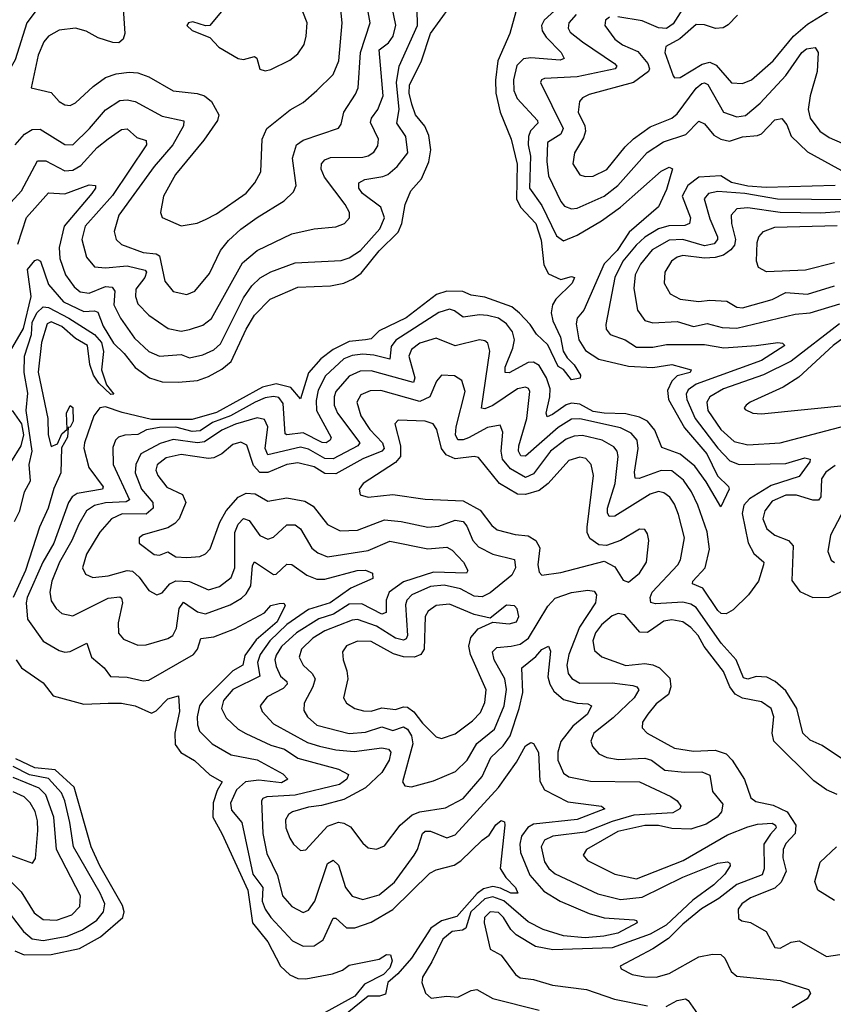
# Model space of a CAD drawing. Extents: x 1552033 to 1694788, y 811965 to 917215.
# Tile 230 of 256: x 1576329 to 1579331, y 885584 to 889216. Entities that reach past the tile are written whole.
import ezdxf

# ---------------------------------------------------------------- set-up
doc = ezdxf.new("R2010")
doc.units = 0

msp = doc.modelspace()

# ---------------------------------------------------------------- linework, layer by layer
at = {"layer": '0CON20XD'}
for points in [[(1576312.8, 888755), (1576346.2, 888793.8), (1576375, 888810.7), (1576405, 888812.1), (1576495, 888755.9), (1576525, 888754.7), (1576586.8, 888815), (1576645, 888884.1), (1576698.1, 888918.1), (1576725, 888921.1), (1576754.4, 888914.4), (1576855, 888860.3), (1576935, 888843.8), (1576933.7, 888825), (1576894.3, 888755), (1576825.4, 888674.6), (1576695.3, 888495), (1576676.9, 888435), (1576684.5, 888405), (1576705, 888386.8), (1576785, 888358), (1576832, 888352), (1576844.9, 888344.9), (1576865, 888252), (1576895, 888213.8), (1576945, 888203.2), (1576975, 888214.6), (1577029.7, 888280.3), (1577069.7, 888365), (1577098.7, 888401.3), (1577145, 888444.1), (1577205, 888487.1), (1577305, 888548.5), (1577338.8, 888581.2), (1577349.2, 888605), (1577335.3, 888705), (1577349.6, 888755), (1577375, 888771.6), (1577505, 888815.6), (1577515, 888831.2), (1577524.4, 888875.6), (1577568.2, 888941.8), (1577577.3, 888965), (1577586.6, 889095), (1577622.3, 889205), (1577606.2, 889295)], [(1576706.8, 889313.2), (1576716.5, 889165), (1576711.1, 889145), (1576695, 889131.5), (1576672.1, 889132.1), (1576618.8, 889148.8), (1576573.7, 889173.7), (1576535, 889185.2), (1576475, 889177.4), (1576435.4, 889155), (1576417.6, 889135), (1576397.3, 889085), (1576371.2, 888965), (1576445, 888947.5), (1576474.2, 888915), (1576495, 888902.2), (1576515, 888900), (1576535, 888909.1), (1576599.6, 888970.4), (1576645, 889002.9), (1576685, 889016.7), (1576733, 889023), (1576765, 889020), (1576805.9, 889005.9), (1576895, 888954.2), (1576984.3, 888944.3), (1577010.6, 888935), (1577037.1, 888915), (1577063.9, 888865), (1577058.5, 888845), (1577008.5, 888771.5), (1576904.1, 888645), (1576859.2, 888565), (1576848.6, 888505), (1576855, 888486.7), (1576925, 888455.7), (1576983.7, 888466.3), (1577015, 888479.1), (1577055, 888499.6), (1577165, 888576.8), (1577196.2, 888615), (1577218.2, 888655), (1577223.3, 888775), (1577240.4, 888815), (1577326.4, 888883.6), (1577375, 888910.5), (1577425.2, 888954.8), (1577485.6, 889014.4), (1577506.8, 889065), (1577518.9, 889205), (1577507.5, 889315)], [(1576386.4, 889245), (1576354.9, 889205.1), (1576312.4, 889067.6), (1576297.2, 889042.8), (1576275, 889034.2), (1576215, 889033.8), (1576195, 889039.5), (1576173.6, 889063.6), (1576145.5, 889155), (1576100.4, 889235)], [(1576282.8, 888527.2), (1576336, 888585), (1576394.1, 888695.9), (1576425, 888695.7), (1576495, 888659.1), (1576525, 888661.2), (1576555, 888679), (1576614.9, 888745.1), (1576655, 888777.4), (1576705, 888811.6), (1576725, 888813.9), (1576761.1, 888781.1), (1576795, 888770.5), (1576796.6, 888755), (1576671.7, 888568.3), (1576570.2, 888455), (1576557.7, 888405), (1576575, 888340), (1576604.4, 888304.4), (1576645, 888301.1), (1576725, 888308.3), (1576792.2, 888292.2), (1576796.2, 888285), (1576791, 888265), (1576758, 888222), (1576756.2, 888195), (1576765, 888167.8), (1576805, 888126.1), (1576876.8, 888076.8), (1576925, 888066.9), (1576955, 888073.3), (1577005, 888090), (1577036.4, 888113.6), (1577150.4, 888319.6), (1577204.5, 888365.5), (1577333.3, 888426.7), (1577415, 888445.4), (1577495, 888452.1), (1577527.5, 888465), (1577545.5, 888485), (1577546.2, 888505), (1577530, 888535), (1577453, 888635), (1577440.7, 888665), (1577442.7, 888685), (1577455, 888699.6), (1577475, 888708.1), (1577595, 888709.5), (1577615, 888714.2), (1577635, 888727.9), (1577649.6, 888750.4), (1577652.8, 888775), (1577623.4, 888836.6), (1577627.3, 888852.7), (1577650.2, 888885), (1577670, 888935), (1577654.8, 889105), (1577689.2, 889130.8), (1577706.5, 889155), (1577716.5, 889196.5), (1577702.3, 889267.7)], [(1576322.3, 888387.7), (1576353.6, 888486.4), (1576435, 888578.2), (1576495, 888574.3), (1576585, 888607.6), (1576608.6, 888605), (1576608.8, 888595), (1576595.7, 888575), (1576493.4, 888455), (1576475, 888376.2), (1576477.4, 888335), (1576498.4, 888275), (1576530.5, 888230.5), (1576552.3, 888212.3), (1576585, 888207.3), (1576645, 888232.7), (1576669.5, 888229.5), (1576680, 888215), (1576675.9, 888165), (1576700.4, 888115), (1576752.1, 888042.1), (1576805, 887991.9), (1576845, 887974.8), (1576925, 887981.3), (1576955, 887968.4), (1577005, 887979.5), (1577045, 887998.9), (1577069.7, 888020.3), (1577155, 888190), (1577185.4, 888234.6), (1577216, 888264), (1577255, 888286.2), (1577345, 888319.5), (1577515, 888327.9), (1577545, 888338.1), (1577585.8, 888365), (1577657.3, 888445), (1577674.5, 888485), (1577661.5, 888525), (1577594.2, 888575), (1577580.7, 888595), (1577580, 888615), (1577602.8, 888627.2), (1577668.4, 888638.4), (1577687.1, 888645), (1577721.2, 888675), (1577761.2, 888725), (1577753.8, 888785), (1577720.3, 888835), (1577728.9, 888885), (1577719.3, 888985), (1577729.5, 889045), (1577797, 889195), (1577794.7, 889255)], [(1578159.2, 889245), (1578136.7, 889165), (1578092.9, 889065), (1578083.7, 888993.7), (1578085.5, 888945), (1578101.5, 888875), (1578141.6, 888775), (1578163.9, 888683.9), (1578161.9, 888555), (1578176.4, 888525), (1578233.1, 888465), (1578253.2, 888403.2), (1578262.5, 888312.5), (1578279.3, 888279.3), (1578325, 888258.1), (1578365, 888268.6), (1578375.8, 888265.8), (1578367.1, 888245), (1578306.9, 888185), (1578294, 888165), (1578289.4, 888135), (1578295.2, 888105), (1578324.5, 888045), (1578334.2, 887994.2), (1578349, 887969), (1578375, 887943.6), (1578398.1, 887905), (1578396.1, 887893.9), (1578365, 887888), (1578335, 887926), (1578315, 887937.5), (1578277.5, 888017.5), (1578235, 888056.9), (1578212.1, 888092.1), (1578173.3, 888133.3), (1578145, 888156.7), (1578045, 888192.3), (1577995, 888200), (1577963.4, 888213.4), (1577905, 888215.1), (1577867.1, 888202.9), (1577755, 888116), (1577655, 888068.2), (1577625, 888039.3), (1577605.2, 888035.2), (1577545, 888029.3), (1577485, 887999.3), (1577440.1, 887965), (1577395, 887913.5), (1577365, 887817.5), (1577329.6, 887859.6), (1577275, 887872.5), (1577225, 887860.8), (1577055, 887767.1), (1576965, 887741.4), (1576815, 887741.9), (1576706.8, 887766.8), (1576645, 887788.8), (1576625, 887784.3), (1576601.9, 887755), (1576567.6, 887655), (1576566.2, 887636.2), (1576583.9, 887565), (1576637.4, 887492.6), (1576634, 887485), (1576540.8, 887469.2), (1576523.1, 887456.9), (1576508.5, 887435), (1576455, 887285.4), (1576414.9, 887215), (1576356.6, 887085), (1576352.9, 887065), (1576358.1, 887005), (1576415, 886924.1), (1576475, 886889.1), (1576495, 886883.2), (1576515, 886886.2), (1576576.4, 886916.4), (1576593.9, 886865), (1576640.4, 886825), (1576663.6, 886793.6), (1576725, 886791), (1576785, 886777.7), (1576805, 886780.5), (1576970, 886875), (1576985.5, 886894.5), (1576996.6, 886933.4), (1577045, 886940), (1577121, 886969), (1577231.8, 887028.2), (1577255.8, 887055), (1577286.6, 887063.4), (1577303.5, 887063.5), (1577308.5, 887055), (1577279, 886995), (1577201.1, 886928.9), (1577159.4, 886870.6), (1577152.2, 886835), (1577115.5, 886814.5), (1577005.5, 886705), (1576991.9, 886685), (1576983.2, 886645), (1576984.4, 886615), (1576992.5, 886592.5), (1577039.5, 886545), (1577108.6, 886505), (1577205, 886486), (1577299.5, 886435), (1577317.8, 886415), (1577295, 886401.3), (1577210.9, 886410.9), (1577162.5, 886405), (1577128.3, 886375), (1577106.5, 886326.5), (1577110.1, 886300.1), (1577148.1, 886255), (1577189, 886065), (1577225.6, 886015.6), (1577223.6, 885965), (1577234.4, 885935), (1577255, 885904.2), (1577335, 885818.5), (1577375, 885799.1), (1577415, 885800.3), (1577448, 885822), (1577485, 885902.5), (1577495, 885901.8), (1577535, 885866), (1577565, 885866.7), (1577625, 885887.1), (1577705, 885933.7), (1577842, 886068), (1577865, 886080.7), (1577932.1, 886097.9), (1577956.9, 886113.1), (1578035, 886190), (1578061.5, 886208.5), (1578085, 886246.7), (1578105, 886262.5), (1578117.3, 886257.3), (1578119.1, 886245), (1578101.4, 886085), (1578121.8, 886051.8), (1578158.2, 886015), (1578166.7, 885995), (1578140.6, 885995), (1578102.8, 886012.8), (1578075, 886018.4), (1578039.7, 886010.3), (1578017.2, 885992.8), (1577942.1, 885907.9), (1577885, 885892.2), (1577846.2, 885865), (1577774.8, 885755), (1577723.5, 885696.5), (1577686.7, 885665), (1577678.3, 885621.7), (1577655.9, 885614.1), (1577615, 885613.9), (1577491.8, 885515)], [(1578315, 889260.8), (1578264.3, 889215), (1578253.8, 889195), (1578256.2, 889175), (1578271.5, 889151.5), (1578326.6, 889095), (1578337.3, 889072.7), (1578323.1, 889066.9), (1578215, 889076.1), (1578187.6, 889072.4), (1578162.8, 889047.2), (1578150.5, 888995), (1578152.4, 888955), (1578164.3, 888925), (1578239.3, 888845), (1578240.3, 888835), (1578213.6, 888806.4), (1578205.8, 888785), (1578204.4, 888755), (1578213.4, 888713.4), (1578210.2, 888595), (1578255, 888530.9), (1578309.6, 888419.6), (1578335, 888400.4), (1578385, 888421.8), (1578475, 888473.8), (1578545.4, 888524.6), (1578695, 888657.3), (1578725, 888672), (1578736.7, 888666.7), (1578715, 888590), (1578685, 888525.7), (1578577, 888433), (1578532.6, 888365), (1578485, 888315.7), (1578410.4, 888145), (1578385.2, 888114.8), (1578381.4, 888095), (1578391.6, 888035), (1578416.5, 887996.5), (1578465, 887964.1), (1578575, 887938.6), (1578665, 887933.7), (1578735, 887944.8), (1578805.8, 887925), (1578802.9, 887915), (1578755, 887902.9), (1578735, 887882.7), (1578718.5, 887848.5), (1578722, 887815), (1578781.3, 887711.3), (1578863.6, 887615), (1578903.7, 887533.7), (1578944.3, 887495), (1578946.9, 887485), (1578915, 887420), (1578861.8, 887511.8), (1578819.9, 887569.9), (1578765, 887614), (1578698.1, 887638.1), (1578671.9, 887701.9), (1578645.5, 887735.5), (1578615, 887750.4), (1578565, 887762.5), (1578485.3, 887764.7), (1578445, 887771.6), (1578395, 887798.3), (1578365, 887802.4), (1578344.5, 887795.5), (1578295, 887759.6), (1578275, 887751.8), (1578270.7, 887765), (1578285.2, 887825), (1578286, 887855), (1578272.9, 887895), (1578245, 887940.2), (1578225, 887952.8), (1578205, 887952.4), (1578135, 887913.9), (1578119.4, 887915), (1578119.8, 887935), (1578148, 888005), (1578154.1, 888035), (1578146.7, 888065), (1578125, 888094.7), (1578095.6, 888115.6), (1578055, 888125.5), (1578025, 888127.4), (1577965, 888119), (1577932.8, 888142.8), (1577915, 888148.6), (1577875, 888136.4), (1577716, 888034), (1577699.3, 888010.7), (1577695, 887964.1), (1577635, 887979.3), (1577595, 887982.4), (1577555, 887978.2), (1577524.9, 887965.1), (1577457.4, 887902.6), (1577430.3, 887849.7), (1577422.2, 887812.2), (1577424.4, 887774.4), (1577477.8, 887675), (1577474.6, 887665), (1577459.2, 887655), (1577445, 887656.5), (1577375, 887692.2), (1577315, 887684.4), (1577308.4, 887688.4), (1577301.1, 887801.1), (1577285, 887823), (1577265, 887826.7), (1577235, 887821.2), (1577197.6, 887805), (1577106.2, 887755), (1577039.7, 887730.3), (1576995, 887700), (1576965, 887697.2), (1576905, 887713.2), (1576845, 887711.7), (1576796.7, 887703.3), (1576765, 887686.3), (1576716.4, 887683.6), (1576693.8, 887676.2), (1576682.7, 887665), (1576672.3, 887637.7), (1576674.1, 887575.9), (1576733.8, 887445), (1576722.2, 887437.8), (1576645, 887433.8), (1576605, 887424.4), (1576575, 887404.1), (1576547.6, 887355)], [(1577072.5, 889245), (1577030, 889195), (1577015, 889193.8), (1576967.9, 889207.9), (1576952, 889205), (1576946, 889195), (1576965, 889175.8), (1577030, 889150), (1577063.8, 889115), (1577135, 889073.1), (1577155, 889070), (1577195, 889080), (1577204, 889074), (1577215, 889034), (1577235, 889028.1)], [(1577235, 889028.1), (1577255, 889032.2), (1577325, 889066.5), (1577355, 889090), (1577378.5, 889125), (1577386.2, 889155), (1577389.5, 889205), (1577372.9, 889245)], [(1577775.2, 888905), (1577766, 888945), (1577766.9, 888975), (1577810.7, 889065), (1577845, 889165.5), (1577916.1, 889263.9)], [(1578773.7, 889255), (1578739.4, 889200.6), (1578715, 889183.8), (1578685, 889186.5), (1578625, 889211.6), (1578535, 889227)], [(1578976.9, 889233.1), (1578942.6, 889197.4), (1578923.7, 889186.3), (1578895.9, 889184.1), (1578855, 889197.8), (1578825, 889198.4), (1578764.1, 889145.9), (1578712.1, 889117.9), (1578709.2, 889095), (1578739.6, 889009.6), (1578745, 889001.4), (1578765, 889002.7), (1578847.2, 889052.8), (1578875, 889059.8), (1578898.9, 889048.9), (1578955, 888983.4), (1578995, 888981.2), (1579028.8, 888995), (1579108.4, 889065), (1579184.2, 889155.8), (1579235, 889199.8), (1579315, 889249.4)], [(1578381.6, 889235), (1578355.3, 889205), (1578352.7, 889185), (1578359.9, 889169.9), (1578405.1, 889135.1), (1578523.8, 889055), (1578532.2, 889045), (1578525.6, 889035), (1578385, 889006), (1578265, 888998.9), (1578254.4, 888995), (1578250, 888985), (1578333.5, 888815), (1578325.8, 888794.2), (1578276.4, 888763.6), (1578273.2, 888693.2), (1578279.8, 888639.8), (1578325.2, 888545.2), (1578338.6, 888528.6), (1578365, 888518.6), (1578385, 888521.6), (1578485, 888565.6), (1578535, 888604.8), (1578643.9, 888726.1), (1578704.1, 888765.9), (1578786.8, 888793.2), (1578835, 888842.2), (1578855, 888832.2), (1578890.1, 888790.1), (1578915, 888776.1), (1578947.8, 888767.8), (1578995, 888784.4), (1579050.3, 888789.7), (1579065, 888795.2), (1579115, 888846.6), (1579141.2, 888851.2), (1579158.9, 888828.9), (1579175, 888787), (1579235, 888728.7), (1579385, 888646.2)], [(1578505, 889225.3), (1578490, 889215), (1578488.2, 889195), (1578525, 889144.7), (1578553.4, 889123.4), (1578609.2, 889099.2), (1578646.6, 889055), (1578652, 889035), (1578648.4, 889025), (1578593.1, 888985), (1578429.7, 888940.3), (1578405, 888927.8), (1578394, 888915), (1578389.8, 888875), (1578413.9, 888825), (1578416.1, 888805), (1578409, 888781), (1578376, 888725), (1578370, 888685), (1578395, 888644.5), (1578415, 888637.5), (1578445, 888639.7), (1578495, 888664.1), (1578562.2, 888747.8), (1578593.6, 888776.4), (1578655, 888820.9), (1578735, 888853.3), (1578755, 888868.6), (1578825, 888963.8), (1578845, 888981.5), (1578855, 888983.8), (1578867.2, 888977.2), (1578925, 888875.3), (1578975, 888858.4), (1579006.9, 888863.1), (1579061.1, 888908.9), (1579155, 889010.6), (1579214.9, 889095.1), (1579231.3, 889108.7), (1579263.8, 889113.8), (1579274.6, 889095), (1579270.6, 889025), (1579244.8, 888935), (1579237.8, 888885), (1579245, 888853.3), (1579280.4, 888805), (1579315, 888781.4), (1579458.6, 888718.6)], [(1576294.6, 887995.4), (1576343.1, 888076.9), (1576370.8, 888195), (1576358.2, 888295), (1576385, 888327.9), (1576395, 888332.1), (1576405.9, 888325), (1576435, 888240), (1576491, 888175), (1576565, 888139.3), (1576605, 888142.2), (1576617.5, 888137.5), (1576636.4, 888086.4), (1576675, 888022.5), (1576714.4, 887985), (1576755, 887932.8), (1576807.5, 887895), (1576855, 887880.7), (1576915, 887878.8), (1576985, 887885.6), (1577025, 887900.6), (1577075, 887927), (1577109.6, 887955), (1577164.1, 888075), (1577195, 888126.2), (1577252.7, 888185), (1577355, 888230), (1577475, 888234.2), (1577525, 888244.4), (1577559.8, 888260.2), (1577588.1, 888281.9), (1577655, 888363.7), (1577725, 888432.2), (1577738.4, 888465), (1577750.5, 888535), (1577771.4, 888585), (1577810.9, 888629.1), (1577837.9, 888692.1), (1577846.1, 888736.1), (1577838.9, 888788.9), (1577823.6, 888823.6), (1577788.8, 888865), (1577775.2, 888905)], [(1579337.5, 888605), (1579082.4, 888597.6), (1579015, 888602.5), (1578955, 888615.7), (1578915, 888640.3), (1578835, 888635.8), (1578794, 888605), (1578772.4, 888565), (1578803.3, 888485), (1578800, 888465), (1578782.8, 888457.2), (1578724.2, 888455.8), (1578685, 888445.2), (1578635.3, 888414.7), (1578603.4, 888385), (1578554.6, 888325), (1578524.2, 888265), (1578491.5, 888091.5), (1578492, 888075), (1578507.1, 888055), (1578563.1, 888035), (1578605, 888008.2), (1578665, 888008.6), (1578715, 888018.7), (1578855, 888018.4), (1578926.4, 888006.4), (1579046.1, 888013.9), (1579125.7, 888025.7), (1579143.3, 888023.3), (1579152.2, 888015), (1579065, 887958.6), (1578825, 887872.1), (1578795, 887851.5), (1578788.1, 887835), (1578789.7, 887815), (1578820.7, 887745), (1578905, 887635.6), (1578948.5, 887588.5), (1578983.8, 887575), (1579155, 887579.6), (1579225, 887599.7), (1579245.5, 887595.5), (1579243.6, 887585), (1579205, 887530.7), (1579101.5, 887498.5), (1579021.2, 887448.8), (1579000.2, 887425), (1578993.8, 887395), (1579016.1, 887286.1), (1579036.7, 887246.7), (1579073.6, 887215), (1579073.2, 887205), (1579054.1, 887145), (1579017.2, 887095), (1578961.1, 887038.9), (1578935, 887025.2), (1578916.2, 887026.2), (1578905, 887036.6), (1578849.1, 887119.1), (1578810.6, 887135), (1578812.7, 887145), (1578858.2, 887195), (1578873.8, 887263.8), (1578865, 887327.1), (1578831.3, 887425), (1578807.9, 887475), (1578777.8, 887517.8), (1578735, 887552.5), (1578695, 887553.2), (1578613.8, 887523.8), (1578599.4, 887525), (1578596.7, 887546.7), (1578610.3, 887635), (1578606.5, 887665), (1578585, 887691.4), (1578545, 887710.3), (1578395, 887743.4), (1578365, 887743), (1578315, 887711.6), (1578195, 887605.9), (1578177.3, 887607.3), (1578169.1, 887625), (1578170.5, 887645), (1578200.2, 887745), (1578211.2, 887845), (1578205.9, 887855.9), (1578195, 887860.4), (1578165, 887854.7), (1578075, 887792.6), (1578045, 887780.7), (1578033, 887783), (1578063, 887993), (1578056.4, 888023.6), (1578045, 888032.3), (1578025, 888035.3), (1577935, 888013.2), (1577865, 888041.1), (1577805, 888022.6), (1577775, 887999.3), (1577764.8, 887975.2), (1577786.6, 887895), (1577781.5, 887878.5), (1577625, 887921.4), (1577585, 887919.5), (1577545, 887901.6), (1577495.7, 887845), (1577489.1, 887825), (1577489.5, 887795), (1577501.2, 887765), (1577584.2, 887655), (1577576.9, 887645), (1577485, 887596), (1577455, 887597.8), (1577395, 887632.6), (1577365, 887639.9), (1577245, 887611.7), (1577234.9, 887634.9), (1577244.8, 887714.8), (1577231.8, 887741.8), (1577205, 887747.6), (1577125, 887724.9), (1577075, 887702.5), (1577010.7, 887659.3), (1576985, 887655.3), (1576895, 887667.3), (1576847, 887653), (1576775.7, 887614.3), (1576757.7, 887575), (1576755.5, 887545), (1576777.8, 887485), (1576820.7, 887435), (1576820.8, 887415), (1576795, 887392.7), (1576706.8, 887393.2), (1576667.6, 887375), (1576625, 887325.4), (1576575.8, 887245), (1576560.8, 887195), (1576571.3, 887171.3), (1576598.8, 887158.8), (1576655, 887164.8), (1576725, 887184.8), (1576745, 887182.2), (1576770.1, 887160.1), (1576805, 887110.9), (1576835, 887094.6), (1576855, 887102.1), (1576883.1, 887135), (1576905, 887146.5), (1576955, 887143.8), (1577025, 887113.2), (1577066.4, 887125), (1577108.8, 887158.8), (1577122.5, 887195), (1577122.4, 887325), (1577135, 887355.3), (1577155, 887375.9), (1577175, 887368.5), (1577215, 887313.6), (1577245, 887300), (1577265, 887307.3), (1577315, 887352.5), (1577345, 887353.4), (1577365, 887337.9), (1577407, 887267), (1577429.4, 887249.4), (1577465, 887235.2), (1577615, 887257.9), (1577695, 887293.2), (1577835, 887264.8), (1577905, 887270.4), (1577925, 887259.6), (1577966.6, 887215), (1577982.2, 887185), (1577977.5, 887175), (1577855, 887178), (1577745, 887142.2), (1577691.6, 887105), (1577680.5, 887075), (1577680.6, 887029.4), (1577665, 887023.7), (1577591.6, 887061.6), (1577545, 887060), (1577486.8, 887023.2), (1577433.1, 887006.9), (1577350.2, 886955), (1577295.3, 886904.7), (1577275, 886872.7), (1577270.5, 886855), (1577275, 886830.5), (1577290.6, 886795), (1577314.2, 886775), (1577316.3, 886765), (1577300.9, 886749.1), (1577241.5, 886718.5), (1577216.4, 886685), (1577223.6, 886665), (1577265, 886619.1), (1577390.7, 886550.7), (1577435, 886536.8), (1577495, 886523.6), (1577562.5, 886517.5), (1577665, 886530.7), (1577689.4, 886525), (1577698, 886515), (1577691.5, 886485), (1577665, 886439.1), (1577605, 886382.4), (1577525, 886339.8), (1577442.5, 886317.5), (1577395, 886311.5), (1577335.5, 886294.5), (1577320.8, 886285), (1577309.4, 886265), (1577310.6, 886235), (1577325, 886197.1), (1577338.5, 886175), (1577365, 886151.4), (1577385, 886154.2), (1577465, 886241.6), (1577505, 886256.8), (1577525, 886253.2), (1577548.9, 886238.9), (1577595, 886178.6), (1577615, 886161.4), (1577645, 886157.1), (1577675, 886168.6), (1577732.5, 886245), (1577777.2, 886282.8), (1577805, 886294.4), (1577900.3, 886309.7), (1577965, 886343.1), (1578035.6, 886425), (1578066.7, 886495), (1578112.7, 886537.3), (1578138, 886575), (1578171.7, 886675), (1578184.5, 886735), (1578180.9, 886825), (1578232.9, 886867.1), (1578255, 886893.5), (1578280, 886905)], [(1579375, 888551.8), (1579125, 888554.1), (1579004.4, 888575.6), (1578905, 888582.7), (1578870.5, 888575), (1578853.7, 888555), (1578875, 888481.5), (1578902.7, 888415), (1578902.9, 888405), (1578890.5, 888389.5), (1578855, 888381.6), (1578775, 888405.4), (1578725, 888403), (1578662.3, 888367.7), (1578618.7, 888315), (1578600, 888275), (1578594.8, 888225), (1578608.2, 888145), (1578635, 888107.3), (1578665, 888098.1), (1578755, 888102.6), (1578815, 888084.8), (1578865.4, 888095.4), (1578920.5, 888080.5), (1578975, 888078.7), (1579189.6, 888130.4), (1579245, 888134.8), (1579355, 888168.8)], [(1579355, 888508), (1579285, 888502.5), (1579135, 888504.7), (1579015, 888521.7), (1578975, 888518), (1578954.2, 888495), (1578955.2, 888465), (1578970.1, 888405), (1578966.3, 888385), (1578952.7, 888367.3), (1578925, 888347.9), (1578895, 888339), (1578855, 888336.5), (1578775, 888346), (1578755, 888340.8), (1578733.1, 888325), (1578708.7, 888285), (1578706.8, 888245), (1578728.5, 888205), (1578765, 888185.9), (1578835, 888176.2), (1578875, 888181.9), (1578938.2, 888178.2), (1578975, 888155.3), (1578995, 888153.6), (1579105, 888184.1), (1579155, 888209.5), (1579235, 888203.3), (1579335, 888234.4)], [(1579335, 888318.9), (1579228.2, 888291.8), (1579083.7, 888286.3), (1579055, 888301.8), (1579046.8, 888325), (1579049.4, 888395), (1579056, 888415), (1579072.7, 888435), (1579115, 888450.6), (1579345, 888457)], [(1576309.6, 887365), (1576329.5, 887405), (1576347.3, 887475), (1576368.8, 887515), (1576364.4, 887575), (1576375.4, 887625), (1576353.3, 887775), (1576358.4, 887838.4), (1576345.4, 887915), (1576346.6, 887975), (1576372.4, 888055), (1576375, 888098.9), (1576392.2, 888135), (1576415, 888157), (1576435, 888155.2), (1576510.5, 888115), (1576605, 888055.1), (1576631.2, 888025), (1576637.9, 887992.1), (1576631.3, 887925), (1576649.7, 887869.7), (1576676.7, 887835), (1576665, 887833.2), (1576620.7, 887875), (1576601.6, 887905), (1576587.5, 887945), (1576578.6, 888015), (1576535, 888040.7), (1576484.3, 888085), (1576445, 888101.5), (1576430, 888095), (1576409.3, 888025), (1576396.6, 887916.6), (1576433.1, 887745), (1576434.5, 887685), (1576445, 887642.5), (1576468.8, 887651.2), (1576485, 887688.8), (1576503.9, 887706.1), (1576501.1, 887765), (1576515, 887793.3), (1576525.5, 887785.5), (1576525.9, 887735), (1576515, 887713.8), (1576507.5, 887712.5), (1576505, 887676.7), (1576483, 887637), (1576481.2, 887545), (1576455, 887486.9), (1576434, 887415), (1576401.9, 887345), (1576350.3, 887185), (1576304.5, 887085.5)], [(1579353.3, 888095), (1579175, 887956.5), (1579073.4, 887906.6), (1578925, 887854.8), (1578875.3, 887825), (1578864.4, 887805), (1578868.1, 887775), (1578915, 887704.8), (1578965, 887660.6), (1579015, 887647.5), (1579135, 887655.2), (1579400.8, 887725)], [(1579384.9, 888055.1), (1579330.4, 888015), (1579202.8, 887897.2), (1579145, 887860.3), (1579024.2, 887805), (1579008.6, 887795), (1579001.9, 887785), (1579005, 887778.8), (1579033.3, 887765), (1579065, 887762.5), (1579395, 887795.6)], [(1577960.5, 887885), (1577932.7, 887902.7), (1577885, 887904.5), (1577867.2, 887882.8), (1577841.7, 887825), (1577805, 887808.2), (1577661.7, 887848.3), (1577622.5, 887847.5), (1577587.8, 887832.2), (1577572.9, 887805), (1577587.9, 887755), (1577620.4, 887705), (1577667.3, 887655), (1577673.1, 887635), (1577665.3, 887624.7), (1577595, 887596.2), (1577495, 887541), (1577455, 887542.5), (1577415, 887567.3), (1577355, 887581.4), (1577314.3, 887575), (1577245, 887545.9), (1577215, 887546.6), (1577191.8, 887571.8), (1577166.9, 887646.9), (1577145, 887658.2), (1577115, 887649.8), (1577074.6, 887615), (1577045, 887600.4), (1577025, 887598), (1576925, 887612.1), (1576869.8, 887600.2), (1576835.8, 887574.2), (1576831.8, 887555), (1576838.2, 887535), (1576871.5, 887491.5), (1576929.7, 887465), (1576941.5, 887435), (1576917.3, 887375), (1576901.9, 887358.1), (1576875, 887341.4), (1576784.1, 887315.9), (1576769.2, 887305), (1576769.2, 887285), (1576825, 887243.8), (1576845, 887241.2), (1576875, 887253.1), (1576904.7, 887234.7), (1576945, 887232.7), (1576993.3, 887236.7), (1577015, 887245.5), (1577031.5, 887265), (1577067.1, 887362.9), (1577091.2, 887405), (1577135, 887454.8), (1577165, 887470.4), (1577197.8, 887467.8), (1577245, 887440.4), (1577315, 887452.3), (1577380.8, 887440.8), (1577411.6, 887421.6), (1577464.5, 887354.5), (1577511.3, 887331.3), (1577575, 887333), (1577675, 887371.5), (1577735.8, 887365.8), (1577835, 887344), (1577875, 887348.5), (1577935, 887370.8), (1577965, 887365.2), (1577978.6, 887348.6), (1578000.2, 887295), (1578021.8, 887271.8), (1578075, 887245.2), (1578154.7, 887224.7), (1578157.7, 887195), (1578145, 887167.7), (1578065, 887102.3), (1578035, 887087.3), (1578005, 887090.1), (1577955, 887117), (1577895, 887130.5), (1577845, 887125.9), (1577775.4, 887095), (1577757.1, 887075), (1577752.5, 887057.5), (1577760, 886945), (1577755, 886932.2), (1577745, 886927.4), (1577715, 886935.1), (1577645, 886979), (1577575, 887003.5), (1577555, 887001.4), (1577455, 886962.1), (1577410, 886935), (1577369.1, 886895), (1577359.7, 886865), (1577375, 886835.5), (1577408.2, 886805), (1577419.1, 886785), (1577410, 886755), (1577378.7, 886695), (1577377.6, 886667.6), (1577390.8, 886645), (1577425, 886614.3), (1577545, 886583.4), (1577605, 886588.3), (1577665, 886608.1), (1577705, 886594.8), (1577745, 886607.6), (1577759.5, 886599.5), (1577774.5, 886575), (1577778.7, 886545), (1577741.5, 886405), (1577750.4, 886390.4), (1577775, 886387.1), (1577855, 886408.7), (1577937, 886443), (1577979.2, 886485), (1578015, 886546.8), (1578080.7, 886599.3), (1578115.7, 886685), (1578125.2, 886745.2), (1578118.4, 886785), (1578079.1, 886855), (1578073.5, 886885), (1578089.5, 886900.5), (1578142.5, 886905), (1578175, 886912.4), (1578206, 886935), (1578276.8, 887053.2), (1578305, 887082.7), (1578365, 887103.5), (1578425, 887112.5), (1578447.8, 887107.8), (1578456.6, 887095), (1578453.1, 887065), (1578394.7, 886975.3), (1578354.2, 886875), (1578347, 886835), (1578351.9, 886805), (1578365.9, 886785.9), (1578395, 886769.5), (1578515, 886770.3), (1578590.9, 886760.9), (1578605.6, 886755), (1578612.5, 886745), (1578595.9, 886715), (1578518.5, 886641.5), (1578446.9, 886585), (1578436.2, 886555), (1578442.5, 886535), (1578465, 886507.9), (1578495, 886494.7), (1578537.6, 886487.6), (1578635, 886492.9), (1578659.2, 886485), (1578708.7, 886448.7), (1578781.1, 886441.1), (1578845, 886442.5), (1578875, 886430), (1578885, 886370), (1578922.6, 886322.6), (1578918.4, 886295), (1578901.9, 886275), (1578861.6, 886248.4), (1578805, 886230.5), (1578735, 886232.9), (1578685, 886244.3), (1578635, 886244.1), (1578535, 886222), (1578419.5, 886155), (1578407.5, 886135), (1578423.1, 886115), (1578524.4, 886064.4), (1578605, 886047), (1578776.7, 886115), (1578940.6, 886209.4), (1579015, 886238.6), (1579051.2, 886248.8), (1579105, 886252.7), (1579117.3, 886245), (1579120, 886235), (1579098.4, 886211.6), (1579074.8, 886175), (1579075.7, 886084.3), (1579067.6, 886062.4), (1578974.2, 886025.8), (1578908.6, 885975), (1578843.9, 885936.1), (1578775, 885880.1), (1578722.3, 885827.7), (1578665, 885789.5), (1578544, 885725), (1578548, 885715), (1578588.8, 885695), (1578635, 885685.3), (1578677.5, 885685), (1578725, 885698.4), (1578835, 885759.5), (1578885, 885769.6), (1578915, 885768.6), (1578930.8, 885755), (1578953.3, 885705), (1578975, 885688.2), (1579135, 885672.4), (1579238.8, 885638.8), (1579246, 885625), (1579234.4, 885605), (1579178.8, 885571.2)], [(1579375, 886481.9), (1579289, 886539), (1579245, 886558.9), (1579218.2, 886585), (1579195.5, 886675), (1579155, 886740.2), (1579116.2, 886775), (1579085, 886790.7), (1579046.3, 886793.7), (1579015, 886784), (1578998.9, 886788.9), (1578972.6, 886855), (1578916.9, 886916.9), (1578825, 887048.6), (1578805, 887061), (1578775, 887067.5), (1578675, 887061.6), (1578657.1, 887067.1), (1578654.3, 887085), (1578662.5, 887105), (1578757.2, 887205), (1578766.5, 887223.5), (1578781.9, 887305), (1578759.1, 887390.9), (1578745, 887428.9), (1578726.8, 887455), (1578705, 887471.2), (1578685, 887475.6), (1578655, 887465.6), (1578525, 887384.8), (1578503.9, 887383.9), (1578497.1, 887397.1), (1578497.9, 887415), (1578525.2, 887505.2), (1578537.2, 887605), (1578532.7, 887625), (1578520.8, 887640.8), (1578477.5, 887665), (1578405, 887682.8), (1578375, 887680.3), (1578345, 887669.4), (1578287.5, 887625), (1578225, 887541.7), (1578195, 887528.1), (1578139.8, 887559.8), (1578110.4, 887595), (1578104.6, 887625), (1578111.6, 887695), (1578100.9, 887720.9), (1578055, 887712.2), (1577985, 887674.2), (1577965, 887666), (1577945, 887666.1), (1577936.4, 887685), (1577938.6, 887715), (1577971.9, 887845), (1577960.5, 887885)], [(1576296.5, 887583.5), (1576334.2, 887645), (1576344.3, 887685), (1576336.4, 887725), (1576302.2, 887775)], [(1578575, 887141.4), (1578615.3, 887175), (1578641.8, 887215), (1578650.5, 887295), (1578645, 887320), (1578635, 887335.7), (1578615, 887337.3), (1578545.2, 887294.8), (1578493.2, 887276.8), (1578465, 887279.7), (1578432.7, 887302.7), (1578422.8, 887325), (1578421.9, 887345), (1578445.3, 887535), (1578436.9, 887575), (1578417.6, 887597.6), (1578395, 887603.1), (1578355, 887590), (1578278.9, 887505), (1578245, 887480), (1578195, 887464.8), (1578165.6, 887465.6), (1578098.6, 887505), (1578021, 887601), (1578005, 887605.3), (1577935, 887596.5), (1577901.8, 887611.8), (1577884.5, 887635), (1577867.7, 887705), (1577854.5, 887725), (1577825, 887735.7), (1577725, 887738.8), (1577712.9, 887725), (1577734.3, 887645), (1577733.7, 887605), (1577715, 887583.5), (1577595.6, 887505), (1577580.8, 887485), (1577585, 887463.3), (1577615, 887455.6), (1577705, 887464.3), (1577825, 887447.6), (1577965, 887441.5), (1578027.7, 887407.7), (1578070.5, 887350.5), (1578090.5, 887335), (1578156.8, 887316.8), (1578205, 887312.4), (1578232.5, 887295), (1578248, 887268), (1578240.7, 887205), (1578245, 887178.8), (1578255, 887166.9), (1578325, 887176.8), (1578485, 887218.6), (1578525, 887197.9), (1578555, 887148.6), (1578575, 887141.4)], [(1579337.9, 887572.1), (1579302.8, 887547.2), (1579287.2, 887522.8), (1579284, 887456), (1579275.5, 887444.5), (1579255, 887444.5), (1579195, 887462.3), (1579155, 887462.2), (1579105, 887439.8), (1579077.3, 887405), (1579071, 887375), (1579085, 887338.5), (1579114.4, 887315), (1579165.5, 887295), (1579182.5, 887275), (1579177.5, 887147.5), (1579207.4, 887107.4), (1579254.8, 887084.8), (1579315, 887085.7), (1579518.6, 887178.6)], [(1576547.6, 887355), (1576521.7, 887295), (1576475.5, 887215), (1576447, 887145), (1576440.5, 887105), (1576445, 887072.9), (1576463.1, 887045), (1576485, 887026.2), (1576525, 887016.8), (1576655, 887082.4), (1576697.9, 887087.9), (1576705, 887082), (1576707.9, 887065), (1576691.7, 886991.7), (1576693.8, 886953.8), (1576711.5, 886931.5), (1576765, 886909.2), (1576795, 886910), (1576875, 886933.2), (1576894.4, 886945), (1576907.6, 886972.4), (1576917.3, 887045), (1576932.8, 887067.2), (1576985, 887032.2), (1577015, 887025.2), (1577105, 887058), (1577147.2, 887082.8), (1577165, 887099.1), (1577181.6, 887128.4), (1577187.4, 887202.6), (1577195, 887216.7), (1577265, 887169.3), (1577275, 887171.5), (1577315, 887207.5), (1577332.9, 887207.1), (1577387.8, 887167.8), (1577425, 887152.9), (1577455, 887152.7), (1577574.5, 887184.5), (1577605, 887186.2), (1577630, 887175), (1577632, 887155), (1577550, 887120), (1577474.7, 887065), (1577395, 887040.4), (1577315, 886984.9), (1577252, 886925), (1577216, 886875), (1577206.5, 886845), (1577215.4, 886794.6), (1577115, 886745.6), (1577080.4, 886705), (1577073.6, 886675), (1577091.2, 886641.2), (1577135, 886599.7), (1577162.9, 886582.9), (1577255, 886540.2), (1577306.1, 886526.1), (1577355, 886492.1), (1577505, 886452.2), (1577542.5, 886432.5), (1577536, 886415), (1577509.2, 886395), (1577345, 886355.9), (1577240.4, 886349.6), (1577226.1, 886343.9), (1577220.9, 886335), (1577225.9, 886215), (1577240.8, 886140.8), (1577279.7, 886059.7), (1577298.1, 885985), (1577333.5, 885945), (1577375, 885923.3), (1577395, 885932.1), (1577418.2, 885965), (1577465, 886103.3), (1577485, 886116.2), (1577505, 886098.1), (1577531.4, 886015), (1577555, 885983.8), (1577595, 885971.3), (1577655, 885988.4), (1577711.9, 886035), (1577784.3, 886135), (1577796.6, 886155), (1577815, 886214.4), (1577825, 886223.1), (1577845, 886223.1), (1577905, 886198.1), (1577935, 886210), (1578095.4, 886384.6), (1578161.9, 886478.1), (1578195, 886537.8), (1578215, 886550), (1578225, 886546), (1578242.9, 886512.9), (1578248, 886408), (1578264.7, 886375), (1578351.2, 886331.2), (1578475.2, 886315.2), (1578487.5, 886305), (1578385, 886265.9), (1578225, 886248.6), (1578203.6, 886236.4), (1578180.8, 886205), (1578173.9, 886175), (1578177, 886145), (1578210.9, 886060.9), (1578262.4, 886002.4), (1578323.3, 885965), (1578429.5, 885919.5), (1578485, 885902.9), (1578596.4, 885896.4), (1578604.2, 885894.2), (1578606.9, 885885), (1578535, 885846.8), (1578484.1, 885835.9), (1578415, 885829.1), (1578335, 885836.5), (1578259.9, 885859.9), (1578205, 885888.6), (1578115, 885966.6), (1578075, 885980.3), (1578045, 885973), (1577993, 885925), (1577974.3, 885865), (1577962.5, 885857.5), (1577925, 885852.8), (1577889.6, 885825), (1577849, 885741), (1577814.4, 885685), (1577811.9, 885665), (1577825.7, 885625), (1577847.1, 885607.1), (1577905, 885614.6), (1577945, 885611.4), (1577995, 885635.9), (1578015, 885639.1), (1578074.5, 885605.5), (1578245, 885562.4)], [(1579359.8, 887390.2), (1579320, 887315), (1579310.8, 887255), (1579322.3, 887222.3), (1579335, 887214.4)], [(1577885, 886564.6), (1577935, 886582.7), (1577999.8, 886630.2), (1578029.2, 886660.8), (1578045, 886697.5), (1578049.5, 886745), (1577992.3, 886875), (1577986.5, 886905), (1577992.7, 886937.3), (1578020.5, 886969.5), (1578075, 886994.4), (1578135, 886987.7), (1578161.8, 886995), (1578170.4, 887015), (1578163.6, 887043.6), (1578154.5, 887054.5), (1578125, 887057.1), (1578065, 887008.6), (1578005, 887022), (1577915, 887060.9), (1577864.8, 887055.2), (1577836.1, 887035), (1577824.8, 887015.2), (1577821.1, 886895), (1577808.6, 886875), (1577785, 886865.2), (1577745, 886865.9), (1577707.6, 886877.6), (1577625, 886922.6), (1577575, 886923.9), (1577535, 886906.2), (1577520, 886885), (1577522.7, 886855), (1577536.1, 886815), (1577539.6, 886785), (1577523.5, 886715), (1577534.2, 886695), (1577565.8, 886675), (1577596.9, 886666.9), (1577625, 886666.3), (1577665, 886678), (1577715, 886671.6), (1577745, 886681.6), (1577760.2, 886680.2), (1577783, 886663), (1577815, 886621.1), (1577865, 886570.9), (1577885, 886564.6)], [(1579345, 886358.8), (1579305.3, 886375.3), (1579258.7, 886408.7), (1579110.9, 886555), (1579104.7, 886585), (1579111.2, 886645), (1579100.8, 886675), (1579065, 886700.7), (1578995, 886713.3), (1578968.1, 886728.1), (1578948.5, 886755), (1578925, 886811.5), (1578854.3, 886904.3), (1578831.9, 886945), (1578805, 886974.3), (1578775, 886995.2), (1578735, 887003), (1578705, 886998.3), (1578668.2, 886971.8), (1578645, 886956.5), (1578616.8, 886956.8), (1578561.1, 887021.1), (1578536.5, 887026.5), (1578515, 887017.9), (1578475, 886984.7), (1578452.6, 886955), (1578443, 886925), (1578449.5, 886889.5), (1578476.3, 886866.3), (1578565, 886833.9), (1578635, 886841), (1578665, 886837.2), (1578689.1, 886825), (1578727.7, 886787.7), (1578731.2, 886755), (1578722.2, 886727.8), (1578677.4, 886692.6), (1578646.2, 886655), (1578626.7, 886625), (1578625, 886604), (1578644.2, 886585), (1578745, 886529.3), (1578815, 886518.4), (1578895, 886521.5), (1578935, 886508.1), (1578957.3, 886485), (1579003.3, 886413.3), (1579025.8, 886345.8), (1579045, 886332.8), (1579108.5, 886318.5), (1579159.7, 886295), (1579191.7, 886245), (1579190.2, 886215), (1579155, 886178.2), (1579145.2, 886155), (1579144.4, 886125), (1579157.1, 886075), (1579138.6, 886035), (1579115, 886013), (1579025, 885976.8), (1578992.7, 885955), (1578980, 885935), (1578981.2, 885901.2), (1578992.8, 885892.8), (1579025, 885886.2), (1579082.8, 885852.8), (1579115, 885794.4), (1579135, 885791.8), (1579175, 885813.5), (1579205, 885818.1), (1579305, 885760.6), (1579355, 885767.6)], [(1578280, 886905), (1578287.4, 886887.4), (1578277.5, 886792.5), (1578284.8, 886765), (1578299.9, 886739.9), (1578335, 886709), (1578385, 886695.6), (1578425, 886692.5), (1578438.5, 886685), (1578423.3, 886655), (1578369.7, 886610.3), (1578325, 886553.6), (1578314.8, 886515), (1578314.8, 886485), (1578335, 886437.1), (1578355, 886423.5), (1578435, 886407.1), (1578615, 886404.7), (1578731.2, 886351.2), (1578754.7, 886334.7), (1578767.5, 886315), (1578764.4, 886305), (1578738.8, 886291.2), (1578595, 886282.7), (1578515, 886258.7), (1578415, 886219.2), (1578295.7, 886204.3), (1578265, 886189.3), (1578252.7, 886165), (1578265, 886110.4), (1578281.6, 886085), (1578305, 886065.2), (1578462, 885992), (1578545, 885971.6), (1578625, 885979.7), (1578775, 886053), (1578905, 886104.5), (1578940.3, 886110.3), (1578948.6, 886105), (1578950, 886095), (1578930.9, 886065), (1578890, 886025), (1578812, 885968), (1578713.3, 885876.7), (1578655, 885843.2), (1578515, 885793.1), (1578295.2, 885785.2), (1578232.2, 885797.8), (1578160.7, 885840.7), (1578141, 885861), (1578114.3, 885905), (1578095, 885922.5), (1578065, 885925.5), (1578043.3, 885905), (1578041.9, 885885), (1578065, 885787.5), (1578105, 885766.2), (1578157.5, 885695), (1578175, 885682.1), (1578225, 885676), (1578295, 885654.8), (1578419.5, 885639.5), (1578522.9, 885602.9), (1578645, 885579.4)], [(1576315.4, 886855), (1576335.7, 886825.7), (1576415, 886770.8), (1576452.4, 886722.4), (1576565, 886691.9), (1576655, 886694.7), (1576705, 886695.7), (1576755, 886685.3), (1576815, 886658.8), (1576832.6, 886667.4), (1576875, 886710.9), (1576915, 886722.5), (1576918.3, 886665), (1576901.7, 886585), (1576902.8, 886542.8), (1576923.8, 886513.8), (1576974, 886484), (1577030.8, 886430.8), (1577075.4, 886405.4), (1577057.5, 886372.5), (1577043, 886327), (1577041.4, 886275), (1577074.8, 886215), (1577170.1, 886005), (1577188.4, 885885), (1577245, 885814.6), (1577290.7, 885725), (1577325, 885693.1), (1577355, 885680), (1577385, 885678.2), (1577482.9, 885697.1), (1577519.5, 885710.5), (1577545, 885729.4), (1577655, 885751.2), (1577682.1, 885767.9), (1577697.1, 885767.1), (1577702.9, 885745), (1577695, 885718.5), (1577670.7, 885695), (1577601.6, 885658.4), (1577565, 885614.1), (1577456.1, 885553.9)], [(1576311.4, 885781.4), (1576345, 885767), (1576445, 885767.6), (1576549.2, 885790.8), (1576627.1, 885832.9), (1576709.3, 885905), (1576714.8, 885925), (1576708.7, 885948.7), (1576625.2, 886095), (1576592.9, 886165), (1576530, 886385), (1576459.3, 886449.3), (1576385, 886456.4), (1576315, 886489.6)], [(1576265, 885954.3), (1576342.8, 885852.8), (1576375, 885826.5), (1576415, 885820.3), (1576503.7, 885836.3), (1576560.8, 885859.2), (1576613.3, 885895), (1576638.1, 885925), (1576642.6, 885955), (1576625.4, 885995), (1576527.2, 886165), (1576513.5, 886255), (1576495.3, 886335.3), (1576482.7, 886365), (1576435, 886417.3), (1576365, 886430.5), (1576305, 886461.4)], [(1576298.5, 886035), (1576335, 885999.1), (1576382.2, 885922.2), (1576415, 885897.7), (1576465, 885894.4), (1576521.5, 885915), (1576550.9, 885945), (1576553.7, 885985), (1576464.9, 886154.9), (1576455.4, 886275), (1576425, 886357.3), (1576401.3, 886381.3), (1576305, 886421.6)], [(1576294.8, 886134.8), (1576376.7, 886105), (1576387.2, 886122.8), (1576395.9, 886225), (1576395, 886261.2), (1576386.1, 886296.1), (1576368.1, 886328.1), (1576345, 886349.2), (1576305, 886367.6)], [(1579335, 885967.1), (1579272.9, 886005), (1579262.4, 886037.6), (1579281.7, 886108.3), (1579342, 886165)], [(1578714.2, 885575.8), (1578755, 885599.1), (1578785, 885604.5), (1578795, 885598.6), (1578828.9, 885548.9)]]:
    msp.add_lwpolyline(points, dxfattribs=at)

doc.saveas('drawing.dxf')
